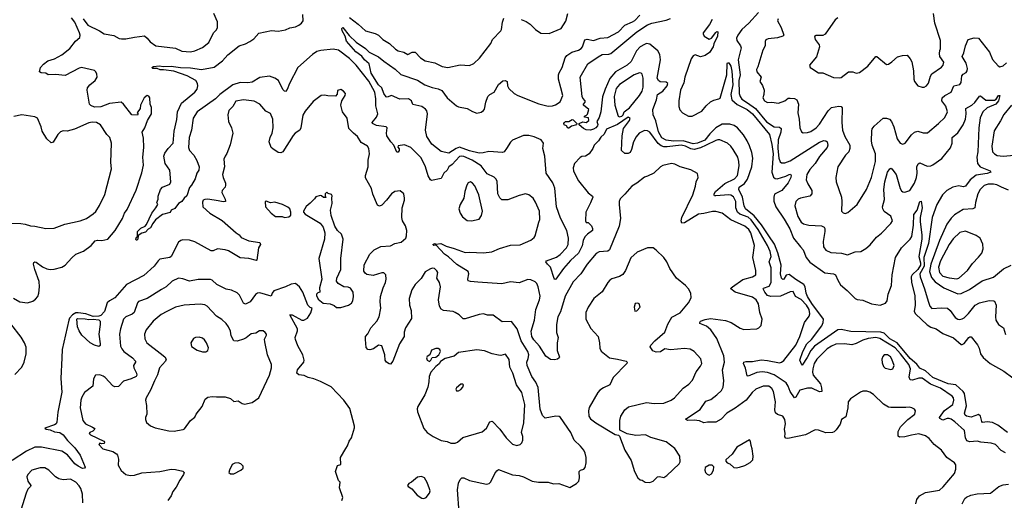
# Model space of a CAD drawing. Extents: x 2057697 to 2160550, y 827490 to 1016834.
# Tile 213 of 256: x 2067384 to 2076495, y 928167 to 932617. Entities that reach past the tile are written whole.
import ezdxf

# ---------------------------------------------------------------- set-up
doc = ezdxf.new("R2010")
doc.units = 0

msp = doc.modelspace()

# ---------------------------------------------------------------- linework, layer by layer
at = {"layer": '0CON20XD'}
for points in [[(2068588.8, 931895), (2068579.3, 931909.3), (2068565, 931916.7), (2068536.7, 931895), (2068502.5, 931825), (2068497.5, 931795), (2068470, 931755), (2068480, 931745), (2068475, 931732.5), (2068422.5, 931735), (2068346, 931835), (2068323, 931853), (2068215, 931839.6), (2068135, 931810.4), (2068075, 931805.7), (2068041.2, 931821.2), (2068030, 931835), (2068008.6, 931965), (2068012.5, 931985), (2068032.5, 932015), (2068082, 932055), (2068102, 932085), (2068098.6, 932115), (2068085, 932138.8), (2068075, 932145.8), (2067955, 932174.5), (2067935, 932169.5), (2067805, 932100.5), (2067715, 932110), (2067648, 932108), (2067625, 932121.2), (2067584.2, 932124.2), (2067568.8, 932135), (2067577.1, 932175), (2067602.9, 932205), (2067645, 932236.4), (2067705, 932253.3), (2067775, 932291.4), (2067849.2, 932350.8), (2067900.5, 932419.5), (2067939.3, 932450.7), (2067943.1, 932475), (2067936.2, 932496.2), (2067892.9, 932595), (2067862, 932635)], [(2067970, 932625), (2068015, 932567.5), (2068124.1, 932514.1), (2068166.8, 932486.8), (2068255, 932469.2), (2068305, 932442.5), (2068325, 932438.6), (2068365, 932438.6), (2068445, 932456.7), (2068538.3, 932468.3), (2068565, 932446.2), (2068592.1, 932412.1), (2068645, 932376), (2068825, 932352.5), (2068884.4, 932324.4), (2068965, 932320.6), (2069005, 932330), (2069075, 932359.4), (2069135, 932406), (2069178, 932495), (2069205, 932523.3), (2069215.8, 932545), (2069215.7, 932595.7), (2069180, 932675)], [(2068642.5, 930875), (2068662.5, 930905), (2068654, 930925), (2068664, 930955), (2068665, 930982.5), (2068685.7, 931045), (2068705, 931065.6), (2068773.3, 931095), (2068784, 931115), (2068772.6, 931222.6), (2068729.2, 931285), (2068718.2, 931355), (2068727.6, 931382.4), (2068757.3, 931425), (2068804.7, 931475.3), (2068812.9, 931585), (2068837.1, 931692.9), (2068845.3, 931765), (2068880, 931845), (2069004.4, 931945), (2069025.4, 931975), (2069032.9, 932005), (2069029.6, 932025), (2069013.1, 932053.1), (2068935, 932098.2), (2068811.5, 932141.5), (2068713.6, 932153.6), (2068685, 932152.9), (2068655, 932164.4), (2068615, 932166.7), (2068606.7, 932175), (2068622.5, 932185), (2068675, 932190), (2068715, 932183.5), (2068785, 932187.2), (2068873, 932173), (2068965, 932172), (2069065, 932156.7), (2069185, 932178.1), (2069260.6, 932235), (2069309.4, 932290.6), (2069415, 932375.7), (2069475, 932393.3), (2069515, 932415.6), (2069550.2, 932439.8), (2069597.6, 932492.4), (2069714.3, 932515.7), (2069775, 932510.8), (2069845, 932522.5), (2069885, 932542), (2069935, 932551.2), (2069967.5, 932565), (2069993.3, 932585), (2070006.2, 932605), (2070005.6, 932665.6)], [(2076505, 928606), (2076467.6, 928627.6), (2076415, 928684.2), (2076375, 928696.9), (2076276.8, 928706.8), (2076245, 928716.5), (2076175, 928708.9), (2076148.5, 928718.5), (2076135.6, 928745), (2076128.2, 928815), (2076037.9, 928895), (2076005, 928918.2), (2075985, 928924.1), (2075965, 928924.1), (2075925, 928910.9), (2075897.8, 928925), (2075896.5, 928935), (2075942, 928998), (2076018.5, 929055), (2076028.1, 929095), (2076024.3, 929115), (2076011.8, 929131.8), (2075905, 929206.7), (2075811.7, 929241.7), (2075735, 929298.6), (2075705, 929298.8), (2075645, 929278.8), (2075625, 929282.2), (2075616, 929306), (2075627.5, 929385), (2075610.7, 929425), (2075535, 929523.9), (2075485, 929578), (2075344.5, 929665), (2075305, 929675.2), (2075235, 929664.2), (2075185, 929650), (2075125, 929618.1), (2075085, 929607.1), (2075015, 929617.3), (2074935, 929611.8), (2074895, 929595.4), (2074855, 929569.6), (2074761.1, 929475), (2074737.1, 929435), (2074722.9, 929385), (2074721.2, 929355), (2074727.7, 929325), (2074793.6, 929245), (2074805, 929207.5), (2074805.4, 929174.6), (2074785, 929170.9), (2074715, 929206.7), (2074674.1, 929205.9), (2074603.9, 929186.1), (2074565, 929123.3), (2074555, 929116.7), (2074515, 929175.8), (2074495.2, 929225.2), (2074475.4, 929255), (2074365, 929329.3), (2074305, 929350.8), (2074255, 929356.1), (2074205, 929350), (2074125, 929317.5), (2074115, 929320), (2074101.3, 929391.3), (2074082, 929435), (2074084.3, 929445.7), (2074107.1, 929452.9), (2074165, 929451.2), (2074245, 929468.4), (2074305, 929461.6), (2074415, 929441.6), (2074435, 929445.4), (2074455, 929462.7), (2074565, 929604.4), (2074604.5, 929685), (2074645.3, 929814.7), (2074688.8, 929871.2), (2074696.1, 929895), (2074688.1, 929935), (2074665, 929973.3), (2074615, 930026.2), (2074562.9, 930052.9), (2074540, 930100), (2074515, 930098.1), (2074425, 930058.9), (2074335, 930053.5), (2074305, 930064.6), (2074277.8, 930095), (2074264.6, 930125), (2074268.3, 930131.7), (2074318.6, 930151.4), (2074339.1, 930185), (2074338.7, 930318.7), (2074318.8, 930375), (2074337.1, 930425), (2074327.6, 930472.4), (2074305.2, 930525), (2074218.5, 930675), (2074152.2, 930765), (2074125, 930789.3), (2074047.7, 930817.7), (2074025.8, 930835.8), (2074011.9, 930875), (2074010.8, 930935), (2073987.9, 930977.9), (2073965, 930992.5), (2073945, 930996.7), (2073826.3, 930986.3), (2073815, 930987.5), (2073810, 930995), (2073809.6, 931005), (2073821.8, 931025), (2073910.5, 931099.5), (2073997.1, 931145), (2074027.3, 931175), (2074041.5, 931265), (2074039.5, 931305), (2074028.9, 931345), (2073986.6, 931416.6), (2073965, 931447.5), (2073935, 931472.9), (2073863.4, 931503.4), (2073845, 931505.6), (2073825, 931499.4), (2073735, 931454.7), (2073685, 931430), (2073625, 931416.6), (2073595, 931421.6), (2073545, 931446.2), (2073505.3, 931455.3), (2073375, 931439.4), (2073345, 931441.3), (2073320.4, 931450.4), (2073291.7, 931471.7), (2073215, 931576.9), (2073195, 931586.9), (2073165, 931590.5), (2073117.1, 931565), (2073087.9, 931532.1), (2073064.2, 931485), (2073045.7, 931414.3), (2073031.7, 931388.3), (2073015, 931376.7), (2072985, 931376.7), (2072953.3, 931405), (2072957.7, 931542.3), (2072970.5, 931609.5), (2073028, 931685), (2073032.5, 931705), (2073015, 931713.3), (2072915, 931647.5), (2072815, 931603.3), (2072793.1, 931556.9), (2072761.1, 931528.9), (2072740, 931495), (2072699.2, 931455), (2072688, 931425), (2072655, 931374), (2072620, 931355), (2072585, 931350), (2072570, 931340), (2072517.5, 931285), (2072505.5, 931245), (2072508.9, 931215), (2072554.7, 931124.7), (2072645, 931013.1), (2072684.5, 930984.5), (2072686.9, 930975), (2072667.6, 930922.4), (2072623.1, 930835), (2072618.8, 930755), (2072625, 930740), (2072645, 930740), (2072675, 930708.8), (2072685.8, 930685), (2072685.8, 930665), (2072638.3, 930631.7), (2072614.7, 930605.3), (2072598.1, 930571.9), (2072587.8, 930522.2), (2072555, 930456.5), (2072481.4, 930388.6), (2072415.8, 930314.2), (2072345, 930213.3), (2072335, 930212.5), (2072330.5, 930220.5), (2072296.7, 930325), (2072266.9, 930355), (2072252, 930375), (2072258.8, 930385), (2072350.2, 930419.8), (2072385, 930444.4), (2072445.2, 930504.8), (2072460, 930535), (2072463.1, 930595), (2072448.1, 930665), (2072388.7, 930778.7), (2072350.9, 930885), (2072336, 931056), (2072316.2, 931106.2), (2072256.2, 931195), (2072243.5, 931355), (2072223.6, 931425), (2072230.8, 931475), (2072210, 931505), (2072143.8, 931533.8), (2072095, 931545.3), (2072045, 931545.4), (2071945, 931500.8), (2071925, 931482), (2071890, 931425), (2071866.5, 931393.5), (2071852.9, 931387.1), (2071725, 931398.2), (2071673.9, 931383.9), (2071635, 931382.2), (2071545, 931403.6), (2071455, 931435.8), (2071424.1, 931425.9), (2071355, 931381.2), (2071285, 931396.7), (2071197.7, 931465), (2071153.1, 931535), (2071140.3, 931595), (2071156.6, 931745), (2071151.8, 931771.8), (2071140.2, 931790.2), (2071105, 931813.1), (2071022.4, 931832.4), (2071010.8, 931865), (2070983.3, 931885), (2070901.1, 931881.1), (2070825, 931914.4), (2070785, 931898.6), (2070775, 931902), (2070754.6, 931935), (2070735.3, 931985), (2070705, 932013.4), (2070635, 932121.1), (2070619.1, 932209.1), (2070575, 932244.7), (2070549.3, 932279.3), (2070495, 932318.9), (2070408.8, 932418.8), (2070395.8, 932465), (2070366.9, 932515), (2070365.8, 932534.2), (2070375, 932543.8), (2070431.7, 932471.7), (2070497.6, 932407.6), (2070585, 932349.4), (2070616.8, 932316.8), (2070705, 932272.5), (2070752.3, 932232.3), (2070859.6, 932159.6), (2070910.6, 932110.6), (2071065, 932056.2), (2071131.9, 932015), (2071200.1, 931990.1), (2071255, 931978.2), (2071290.1, 931960.1), (2071339.5, 931895), (2071425, 931818.5), (2071445, 931808.9), (2071525, 931795.6), (2071575, 931765.7), (2071615, 931751.9), (2071655, 931759.4), (2071675.7, 931775), (2071685, 931790), (2071696.3, 931853.7), (2071715.3, 931904.7), (2071734.6, 931925.4), (2071774.5, 931945.5), (2071815, 932016), (2071855, 932050), (2071875, 932054.3), (2071895, 932046.2), (2071898.1, 932005), (2071910.2, 931980.2), (2071960.8, 931935), (2071994.6, 931914.6), (2072188.7, 931838.7), (2072275, 931817.5), (2072315, 931818.8), (2072342.3, 931827.7), (2072385, 931856.7), (2072408.6, 931915), (2072392.9, 931987.1), (2072368.9, 932065), (2072370, 932105), (2072375.6, 932125), (2072405, 932173.8), (2072430.5, 932265), (2072447.5, 932285), (2072493.6, 932316.4), (2072555, 932335.6), (2072580.2, 932349.8), (2072592.8, 932367.2), (2072615, 932430), (2072635, 932438), (2072695, 932422.9), (2072755.7, 932445.7), (2072825, 932452.5), (2072925, 932505.6), (2072985, 932565.6), (2073055, 932595.8), (2073075, 932610.6), (2073121.7, 932658.3)], [(2070435, 932637.5), (2070515, 932576.9), (2070585.4, 932515.4), (2070675, 932490), (2070704.5, 932474.5), (2070743.2, 932433.2), (2070807.2, 932397.2), (2070861.2, 932345), (2070885, 932330), (2070937.5, 932315), (2070975, 932293.8), (2071014.4, 932315.6), (2071045, 932317.1), (2071093.3, 932263.3), (2071135, 932236.9), (2071227, 932217), (2071295, 932183.3), (2071345, 932175.6), (2071460.3, 932199.7), (2071545.7, 932194.3), (2071587.4, 932212.6), (2071638.3, 932261.7), (2071742.3, 932397.7), (2071758.8, 932435), (2071836.1, 932513.9), (2071843.3, 932525), (2071851.2, 932595), (2071865, 932632.5)], [(2072025, 932620), (2072071.2, 932601.2), (2072108.8, 932575), (2072155.7, 932525.7), (2072205, 932491.2), (2072285, 932488.8), (2072393.9, 932536.1), (2072436.8, 932603.2), (2072455.9, 932674.1)], [(2076525, 928794.7), (2076435, 928863.6), (2076385, 928886.8), (2076335.9, 928894.1), (2076295, 928888.6), (2076287.2, 928897.2), (2076273.5, 928945), (2076255, 928960.5), (2076187.2, 928937.2), (2076145, 928946.9), (2076134.4, 928955), (2076127.1, 928975), (2076146.8, 929043.3), (2076127.4, 929155), (2076114.4, 929175), (2076048, 929235), (2075975, 929244.5), (2075832.4, 929305), (2075765.1, 929365.1), (2075715, 929390.4), (2075687.1, 929427.1), (2075625, 929481.7), (2075504.7, 929624.7), (2075435, 929663.7), (2075384.2, 929714.2), (2075353.6, 929723.6), (2075075, 929729.8), (2074985, 929749.2), (2074955, 929744.7), (2074738.2, 929595), (2074705.2, 929554.8), (2074670.1, 929489.9), (2074625, 929417.5), (2074621.7, 929421.7), (2074603.5, 929465), (2074630.6, 929545), (2074668.1, 929615), (2074711.2, 929655), (2074805.8, 929784.2), (2074820, 929815), (2074822.1, 929845), (2074715, 929990.9), (2074675, 930055.3), (2074662.2, 930085), (2074652.7, 930145), (2074641.7, 930165), (2074565, 930210.2), (2074505, 930256.7), (2074477.3, 930252.7), (2074455, 930214.3), (2074445, 930210.6), (2074435, 930224.2), (2074424.8, 930265), (2074429, 930345), (2074399.8, 930459.8), (2074368.1, 930538.1), (2074316.1, 930616.1), (2074248.4, 930718.4), (2074182.1, 930802.1), (2074099.2, 930865), (2074086.8, 930895), (2074072.2, 930975), (2074040, 931045), (2074042.9, 931065), (2074090.6, 931099.4), (2074118.8, 931141.2), (2074158.9, 931255), (2074166.8, 931335), (2074158.7, 931388.7), (2074138, 931448), (2074116.5, 931495), (2074080.8, 931550.8), (2074026.8, 931616.8), (2073995, 931638.5), (2073955, 931650.3), (2073885, 931648.3), (2073825, 931616.5), (2073769.4, 931560.6), (2073725, 931502.8), (2073657.2, 931472.8), (2073615, 931467.4), (2073525, 931494.9), (2073435, 931491.1), (2073365, 931500.2), (2073325, 931524.7), (2073295, 931577.5), (2073271.1, 931681.1), (2073246.8, 931735), (2073243.8, 931785), (2073278.2, 931875), (2073285, 931924.2), (2073334.1, 931955), (2073376.4, 932005), (2073383, 932025), (2073365, 932039.2), (2073311.3, 932041.3), (2073294.7, 932054.7), (2073283.2, 932075), (2073313.5, 932245), (2073307.8, 932295), (2073290.2, 932330.2), (2073215, 932390), (2073185.3, 932395.3), (2073165, 932388.9), (2073125.4, 932365), (2073091.3, 932328.7), (2073041.2, 932228.8), (2073006.2, 932195), (2072897, 932133), (2072846.4, 932073.6), (2072800.7, 931975), (2072778.1, 931901.9), (2072763.2, 931765), (2072745, 931710), (2072724.2, 931675), (2072735, 931647.5), (2072731.2, 931635), (2072715, 931614.5), (2072695, 931602.2), (2072665, 931593.8), (2072625, 931597.5), (2072599.8, 931609.8), (2072562.5, 931645), (2072560, 931655), (2072595, 931670), (2072625, 931666.7), (2072650, 931685), (2072648.3, 931708.3), (2072610, 931715), (2072610, 931725), (2072628.3, 931731.7), (2072637.5, 931742.5), (2072650, 931785), (2072600, 931825), (2072600, 931835), (2072617, 931853), (2072617.5, 931865), (2072595, 931890), (2072590, 931905), (2072570.8, 932085), (2072641.8, 932208.2), (2072735.5, 932274.5), (2072775, 932293.3), (2072835, 932296.8), (2072855, 932303.3), (2073095, 932504.2), (2073195, 932568.5), (2073235, 932584.6), (2073367, 932613), (2073405, 932628.9)], [(2074220, 932685), (2074130, 932585), (2074066.4, 932525), (2074030.7, 932475), (2074017.8, 932445), (2074019.6, 932425), (2074053.1, 932375), (2074060, 932355), (2074032.2, 932245), (2074051, 932105), (2074038.8, 932055), (2074042, 931935), (2074050.5, 931905), (2074065, 931881.6), (2074117.9, 931847.9), (2074194, 931794), (2074295, 931671.9), (2074365, 931625.9), (2074415, 931622.1), (2074429.1, 931609.1), (2074428.2, 931575), (2074401.2, 931505), (2074398.3, 931425), (2074408.3, 931335), (2074422, 931302), (2074435, 931291.2), (2074465, 931290.3), (2074515, 931310.9), (2074785, 931484.6), (2074825, 931499.4), (2074845, 931495.8), (2074855, 931486.2), (2074862.5, 931455), (2074855.5, 931435), (2074785, 931350.6), (2074744.7, 931285.3), (2074695, 931231.4), (2074667.5, 931185), (2074661.8, 931135), (2074677.4, 931097.4)], [(2074403.6, 932626.4), (2074397.1, 932605), (2074430, 932545), (2074456.6, 932473.4), (2074446.4, 932463.6), (2074395, 932447.8), (2074309.2, 932440.8), (2074288.3, 932431.7), (2074281.2, 932415), (2074281.2, 932375), (2074260, 932335), (2074215, 932180), (2074201.2, 932155), (2074204, 932135), (2074246.7, 932085), (2074233.3, 932045), (2074257.7, 932007.7), (2074273.3, 931965), (2074271.2, 931925), (2074262, 931895), (2074276.2, 931865), (2074305, 931851.2), (2074345, 931853.8), (2074405, 931843.1), (2074464.2, 931865.8), (2074495, 931891.2), (2074515, 931891.2), (2074555, 931886), (2074575, 931876.2), (2074589.4, 931835), (2074584.5, 931754.5), (2074597.8, 931695), (2074604.3, 931615), (2074617.7, 931577.7), (2074635, 931570), (2074675, 931572.5), (2074705, 931582.9), (2074755, 931616.9), (2074785, 931650.8), (2074865.5, 931774.5), (2074895, 931803.8), (2074965, 931817.8), (2074985, 931812.2), (2074995, 931801.2), (2074992.5, 931665), (2074998.9, 931595), (2075018.6, 931535), (2075064.3, 931455), (2075067.1, 931425), (2075055.7, 931395), (2075026.2, 931363.8), (2074955.8, 931255), (2074937.5, 931155), (2074938, 931115), (2074987.5, 930975), (2074992.5, 930935), (2074988.8, 930845), (2075005, 930830), (2075024.1, 930824.1), (2075048.8, 930831.2), (2075133.4, 930906.6), (2075220.6, 931045), (2075267.5, 931155), (2075304.5, 931305), (2075302.1, 931375), (2075271.4, 931455), (2075266.7, 931495), (2075269.1, 931585), (2075274, 931606), (2075290.2, 931629.8), (2075375, 931703.9), (2075405, 931705.8), (2075432.2, 931695), (2075450.4, 931675), (2075472.5, 931625), (2075505, 931514), (2075531.4, 931475), (2075555, 931463.1), (2075577.1, 931475), (2075637.6, 931552.4), (2075664, 931576), (2075695, 931583.8), (2075745, 931569.1), (2075785, 931569.4), (2075885, 931654.5), (2075945, 931712.5), (2075971.1, 931765), (2075955.5, 931815), (2075916.7, 931865), (2075921.5, 931895), (2075944.2, 931915.8), (2076004.3, 931945), (2076029.2, 932005), (2076085, 932018), (2076095.6, 932035), (2076102.5, 932097.5), (2076115, 932112.9), (2076141.7, 932128.3), (2076151.9, 932145), (2076154.5, 932165), (2076141.8, 932215), (2076103.9, 932275), (2076119.9, 932310.1), (2076135.3, 932374.7), (2076161.2, 932435), (2076215, 932449.2), (2076255.8, 932445), (2076358.6, 932315), (2076385, 932248.6), (2076438.8, 932188.8), (2076455, 932181.2), (2076485, 932190), (2076515, 932216.2)], [(2074953.3, 932635), (2074931.2, 932615), (2074837.8, 932482.2), (2074815, 932471.1), (2074755, 932469.2), (2074740, 932460), (2074745.8, 932435), (2074781.5, 932385), (2074784.5, 932365), (2074756.6, 932273.4), (2074692.5, 932195), (2074700, 932175), (2074714.3, 932164.3), (2074775, 932126), (2074815, 932124), (2074915, 932081.2), (2074970.7, 932079.3), (2074985, 932083.3), (2075055, 932133.8), (2075093.6, 932133.6), (2075125, 932123.3), (2075155, 932126.7), (2075232.6, 932187.4), (2075305, 932276.2), (2075316.7, 932275), (2075405, 932202.5), (2075425, 932206.7), (2075455, 932226.7), (2075506, 932274), (2075554.3, 932285.7), (2075595, 932287.1), (2075625.6, 932255.6), (2075638.3, 932228.3), (2075656.2, 932145), (2075656.7, 932065), (2075663.3, 932045), (2075693.9, 932003.9), (2075735, 931991.2), (2075755, 931992), (2075776.2, 932005), (2075795, 932030), (2075812.5, 932095), (2075824.4, 932115.6), (2075915, 932178.1), (2075928.5, 932195), (2075934.4, 932225), (2075898.6, 932275), (2075894.2, 932305), (2075898.6, 932331.4), (2075903.9, 932346.1), (2075906, 932425), (2075853.9, 932586.1), (2075838.8, 932675)], [(2073792.1, 932617.9), (2073767.3, 932572.7), (2073708.8, 932495), (2073707.6, 932485), (2073719.1, 932465), (2073765, 932435.6), (2073785, 932445.6), (2073825, 932500), (2073835, 932507.5), (2073843.8, 932503.8), (2073840.4, 932465), (2073807.5, 932395), (2073801.2, 932365), (2073766.4, 932313.6), (2073726, 932284), (2073685, 932272.5), (2073635, 932291.1), (2073615, 932283.8), (2073598.9, 932255), (2073538.9, 932085), (2073528.6, 932031.4), (2073497.4, 931965), (2073482.8, 931865), (2073484.1, 931814.1), (2073492.6, 931782.6), (2073518, 931755), (2073572.8, 931722.8), (2073605.5, 931724.5), (2073695, 931770), (2073735, 931820.6), (2073775, 931856.4), (2073807.1, 931872.9), (2073855, 931883.2), (2073865, 931891.8), (2073928.4, 932105), (2073930.8, 932209.2), (2073935, 932216.7), (2073945, 932218), (2073965, 932186.7), (2073975, 932140), (2073984.2, 932015), (2073966.2, 931925), (2073972.9, 931875), (2074022, 931832), (2074115, 931786.4), (2074166.5, 931746.5), (2074322.7, 931552.7), (2074345, 931462.9), (2074356.7, 931375), (2074345.5, 931205.5), (2074359.1, 931159.1), (2074375, 931145.5), (2074394.6, 931144.6), (2074472.2, 931167.8), (2074505, 931184.5), (2074516.2, 931186.2), (2074523.3, 931175), (2074519.7, 931155), (2074493.8, 931106.2), (2074437.8, 931035), (2074369.6, 931000.4), (2074362.3, 930975), (2074364, 930936), (2074382.5, 930885), (2074459.6, 930769.6), (2074509.8, 930679.8), (2074545, 930593.8), (2074610, 930515), (2074632.9, 930485), (2074660.9, 930415), (2074695, 930372.7), (2074835, 930273.8), (2074914.5, 930264.5), (2074934, 930255), (2074954.4, 930205), (2074980.8, 930160.8), (2075040.5, 930110.5), (2075113.8, 930035), (2075135, 930026), (2075185, 930020), (2075265.8, 929985.8), (2075345, 929975.6), (2075395, 929992.2), (2075410.4, 930015), (2075421.1, 930075), (2075451.2, 930155), (2075456.8, 930255), (2075488.4, 930415), (2075545, 930505.5), (2075623.3, 930585), (2075638.7, 930611.3), (2075656, 930715), (2075658, 930815), (2075687.4, 930852.6), (2075713.5, 930935), (2075725.8, 930935.8), (2075734.5, 930874.5), (2075717.1, 930785), (2075715.3, 930745), (2075733, 930625), (2075733.3, 930585), (2075704.1, 930425), (2075720.2, 930365), (2075719.5, 930345), (2075695, 930302.9), (2075641.5, 930255), (2075632.1, 930235), (2075636.6, 930185), (2075666.8, 930063.3), (2075670.2, 929975), (2075661.2, 929915), (2075672.5, 929895), (2075781, 929791), (2075815, 929770.3), (2075864.5, 929755.5), (2075925, 929713.2), (2076025, 929671.1), (2076095, 929610), (2076105, 929608.6), (2076125, 929620.6), (2076165.5, 929674.5), (2076175, 929680.8), (2076190, 929680), (2076247.3, 929607.3), (2076262.9, 929575), (2076276.4, 929525), (2076299.8, 929489.8), (2076365, 929434.4), (2076491.7, 929361.7), (2076575, 929300.8)], [(2075676.6, 928133.4), (2075686.2, 928175), (2075711.2, 928208.8), (2075765, 928238.8), (2075895, 928261.2), (2075928.8, 928291.2), (2076033.6, 928416.4), (2076046.2, 928455), (2076046.2, 928495), (2076035.7, 928515.7), (2075964.3, 928564.3), (2075915, 928632), (2075846.2, 928685), (2075800, 928740), (2075765, 928765.8), (2075705, 928781.5), (2075635, 928771.1), (2075575, 928754.2), (2075525, 928753.3), (2075512.7, 928762.7), (2075514.3, 928805), (2075535, 928846.2), (2075602.9, 928917.1), (2075666.7, 928965), (2075672.5, 928995), (2075665, 929010), (2075640, 929025), (2075615, 929031.2), (2075585, 929026), (2075445.9, 929025.9), (2075425, 929030.8), (2075377.7, 929057.7), (2075285, 929146.7), (2075249.5, 929169.5), (2075223.6, 929176.4), (2075185, 929176.7), (2075165, 929170), (2075072.7, 929107.3), (2075049.5, 929080.5), (2075045.9, 929024.1), (2075028.8, 928941.2), (2074990, 928915), (2074976.1, 928873.9), (2074940.5, 928819.5), (2074919.7, 928800.3), (2074905, 928794), (2074845, 928791.2), (2074775, 928816), (2074745, 928820), (2074655, 928773.3), (2074491.2, 928741.2), (2074472.1, 928742.1), (2074464, 928755), (2074467.5, 928785), (2074460, 928825), (2074470, 928875), (2074464.4, 928915), (2074445, 928946.9), (2074395, 928963.1), (2074378.6, 928978.6), (2074371.2, 929005), (2074377.7, 929077.7), (2074358.2, 929175), (2074345, 929201.4), (2074316, 929225), (2074265, 929225.4), (2074195.8, 929195), (2074162.5, 929165), (2074105.7, 929094.3), (2074005, 929020), (2073927, 928973), (2073875, 928918.1), (2073825, 928892.2), (2073748.6, 928891.4), (2073715, 928884.3), (2073675, 928904.3), (2073625, 928910), (2073567.7, 928907.7), (2073547.5, 928915), (2073553.3, 928925), (2073682.2, 929007.8), (2073732.9, 929085), (2073778.2, 929101.8), (2073835.7, 929145), (2073878.6, 929185), (2073893.1, 929215), (2073900.8, 929275), (2073887.5, 929375), (2073906.2, 929445), (2073900.8, 929505), (2073835, 929666), (2073779.6, 929745), (2073739.5, 929779.5), (2073678.8, 929805), (2073677.5, 929815), (2073685, 929825.6), (2073727.7, 929842.3), (2073775, 929850.3), (2073915, 929833.3), (2073968.8, 929815), (2074049.7, 929759.7), (2074085, 929748.6), (2074205, 929756), (2074225, 929763.3), (2074244.2, 929785.8), (2074256, 929845), (2074232, 929905), (2074222.1, 929985), (2074198.2, 930025), (2074165, 930047.9), (2074003.3, 930095), (2073966.2, 930125), (2073966.7, 930135), (2073978.8, 930145), (2074075, 930213.1), (2074165, 930235.6), (2074194.5, 930255.5), (2074195.5, 930295), (2074167.1, 930415), (2074182.9, 930525), (2074148.2, 930645), (2074130, 930675), (2074095, 930706.8), (2073964, 930764), (2073885, 930825.5), (2073825, 930841.1), (2073795, 930841.1), (2073715, 930822.1), (2073665, 930818.1), (2073535, 930736.2), (2073512, 930732), (2073504.3, 930754.3), (2073510, 930785), (2073614, 930995), (2073638, 931075), (2073643.8, 931115), (2073661.2, 931155), (2073655, 931192.5), (2073595, 931226.7), (2073495, 931255.8), (2073445, 931280.8), (2073415, 931284.2), (2073335, 931265.7), (2073315, 931255.8), (2073253.3, 931195), (2073192.5, 931167.5), (2073165, 931158), (2073096.3, 931103.7), (2073048.8, 931075), (2072985, 931001.2), (2072940.3, 930959.7), (2072932.5, 930935), (2072932, 930905), (2072944, 930775), (2072930, 930705), (2072843.1, 930486.9), (2072825, 930472.7), (2072745, 930467.5), (2072719.1, 930450.9), (2072635, 930354.3), (2072575.3, 930264.7), (2072505, 930189.2), (2072433.1, 930056.9), (2072388.9, 929911.1), (2072364.7, 929865.3), (2072350, 929795), (2072352.2, 929722.2), (2072365.4, 929675), (2072357.1, 929625), (2072358.7, 929555), (2072377.9, 929492.1), (2072377.1, 929485), (2072361.9, 929475), (2072332.5, 929467.5), (2072295, 929471), (2072252.1, 929502.1), (2072193.3, 929593.3), (2072142.1, 929652.1), (2072121.7, 929685), (2072116.6, 929733.4), (2072147.5, 929835), (2072161.4, 929935), (2072193.5, 930025), (2072198.9, 930058.9), (2072181.5, 930145), (2072169.4, 930175), (2072155, 930190), (2072115, 930209.4), (2072085, 930211.1), (2072005, 930181.4), (2071925, 930189.5), (2071845, 930172.7), (2071625, 930187.8), (2071555, 930191.9), (2071535, 930200), (2071530.5, 930215), (2071540.9, 930265), (2071535, 930285.6), (2071429.1, 930349.1), (2071351.3, 930421.3), (2071314.4, 930445), (2071238.3, 930528.3), (2071215, 930527.5), (2071207.5, 930535), (2071225, 930545.8), (2071235, 930540), (2071282.5, 930545), (2071329.2, 930519.2), (2071405, 930499.6), (2071505, 930461.5), (2071545, 930465.5), (2071675, 930458.2), (2071753, 930467), (2071825, 930498.9), (2071925, 930529.4), (2072015, 930532.5), (2072113.3, 930575), (2072145, 930601.2), (2072152.9, 930615), (2072187, 930743), (2072196.2, 930766.2), (2072194.2, 930845), (2072157.9, 930927.9), (2072134, 930965), (2072095, 930995.8), (2072065, 931004), (2072005, 930990), (2071901.2, 930948.8), (2071845, 930948.8), (2071826.8, 930966.8), (2071809.4, 931005), (2071801.7, 931121.7), (2071791.4, 931145), (2071775, 931160.6), (2071710.8, 931190.8), (2071653.6, 931265), (2071571.5, 931315), (2071495, 931350.5), (2071475, 931354.2), (2071455, 931349.7), (2071385.5, 931275), (2071355.3, 931254.7), (2071340.4, 931225), (2071307.8, 931195), (2071285, 931146.7), (2071195, 931128.9), (2071184.4, 931135), (2071165, 931170), (2071139.5, 931255), (2071097.8, 931337.8), (2071005, 931433.8), (2070945, 931460), (2070885, 931450), (2070881.7, 931438.3), (2070895, 931420), (2070896.2, 931405), (2070885, 931390), (2070875, 931390), (2070847.5, 931455), (2070817.5, 931485), (2070780.5, 931540.5), (2070777.9, 931565), (2070785, 931616.2), (2070774.4, 931624.4), (2070686.7, 931636.7), (2070649.2, 931655), (2070645.8, 931665), (2070686.1, 931713.9), (2070697.8, 931745), (2070679.9, 931819.9), (2070680.7, 931885), (2070669, 931945), (2070615, 932046.5), (2070498.8, 932195), (2070435, 932256.9), (2070334.7, 932334.7), (2070285, 932345.4), (2070171.5, 932331.5), (2070135, 932322.5), (2070094.8, 932295.2), (2069957.5, 932175), (2069880.9, 932025), (2069860.6, 931969.4), (2069845, 931953.3), (2069835, 931954), (2069820.2, 931970.2), (2069779.2, 932055), (2069745, 932076.4), (2069695, 932092.9), (2069605, 932080.4), (2069535, 932038.2), (2069495, 932032.2), (2069425, 932035.3), (2069357.8, 932015), (2069235, 931924.7), (2069195, 931884.6), (2069027.8, 931765), (2068988.8, 931705), (2068973.6, 931595), (2068951.2, 931525), (2068945.6, 931435), (2068954.6, 931404.6), (2068995, 931362), (2069024, 931314), (2069045.4, 931255), (2069041.2, 931225), (2069024.5, 931195), (2069009.2, 931145), (2068975, 931086), (2068955.5, 931064.5), (2068929.2, 930985), (2068905.6, 930964.4), (2068885, 930932.5), (2068854.3, 930915.7), (2068820, 930870), (2068785.8, 930854.2), (2068775, 930833.3), (2068705, 930813.3), (2068642, 930765), (2068615, 930731.2), (2068595, 930690), (2068572.5, 930677.5), (2068549.1, 930650.9), (2068515, 930640.6), (2068480.7, 930619.3), (2068476, 930585), (2068467.5, 930575), (2068462.5, 930575), (2068460, 930585), (2068465, 930602.5), (2068473, 930607), (2068475, 930657.5), (2068505, 930686.9), (2068543.9, 930706.1), (2068558.3, 930721.7), (2068605.8, 930825), (2068642.5, 930875)], [(2072935, 931717.5), (2072955, 931723.3), (2072968.8, 931735), (2072978.8, 931765), (2073027.9, 931802.1), (2073120, 931915), (2073143.8, 931955), (2073153.2, 931993.2), (2073154.2, 932074.2), (2073143.9, 932113.9), (2073135, 932123.3), (2073120, 932125), (2073071.2, 932105), (2072935, 932016.5), (2072905, 931980.8), (2072884.6, 931904.6), (2072891.4, 931825), (2072923, 931723), (2072935, 931717.5)], [(2071450, 928055), (2071435.7, 928265), (2071443.6, 928325), (2071460.6, 928359.4), (2071475, 928374.4), (2071495, 928375.7), (2071545, 928352), (2071705, 928316.2), (2071727, 928323), (2071742.4, 928337.6), (2071780, 928415), (2071798.8, 928441.2), (2071815, 928451.2), (2071943, 928403), (2072005, 928397.5), (2072045.7, 928385.7), (2072125, 928344), (2072185, 928336), (2072275, 928334.2), (2072325, 928320.8), (2072373.6, 928323.6), (2072475, 928286.7), (2072535.8, 928324.2), (2072556.7, 928345), (2072565.8, 928375), (2072561.2, 928435), (2072572.5, 928447.5), (2072605, 928456), (2072617.9, 928472.1), (2072627.1, 928515), (2072625.6, 928565), (2072618.1, 928605), (2072605, 928631.2), (2072575, 928668), (2072514.5, 928724.5), (2072482.9, 928795), (2072388.8, 928935), (2072375, 928943.8), (2072345, 928946.2), (2072246.4, 928926.4), (2072221.3, 928951.3), (2072200.6, 929010.6), (2072182.3, 929212.3), (2072161.1, 929261.1), (2072122.5, 929315), (2072079.2, 929415), (2072077.7, 929445), (2072089.1, 929479.1), (2072094.6, 929515), (2072087.5, 929545), (2072023.6, 929645), (2071988.6, 929755), (2071935, 929823.3), (2071848.8, 929818.8), (2071765, 929881.4), (2071713, 929883), (2071675, 929893.8), (2071635, 929887.5), (2071505, 929846.5), (2071487.8, 929847.8), (2071452, 929885), (2071415, 929906.9), (2071395, 929914.4), (2071305, 929924.3), (2071285, 929936), (2071267.5, 929965), (2071259.4, 930025), (2071279.2, 930145), (2071268, 930185), (2071243.8, 930225), (2071253.3, 930275), (2071245, 930292.5), (2071223.6, 930313.6), (2071205, 930316), (2071185, 930310), (2071136.8, 930283.2), (2071097.9, 930222.1), (2071042.5, 930165), (2071014.2, 930115), (2070986.9, 930035), (2070991.4, 929975), (2071007.8, 929925), (2071008.3, 929851.7), (2070953.1, 929765), (2070942.5, 929725), (2070942.5, 929685), (2070897.5, 929615), (2070838, 929455), (2070815, 929427.5), (2070801.7, 929431.7), (2070777, 929447), (2070766.7, 929465), (2070764, 929515), (2070736.6, 929596.6), (2070705, 929604.2), (2070659.5, 929570.5), (2070625, 929560), (2070605, 929563.8), (2070591.7, 929581.7), (2070582.5, 929655), (2070582.5, 929685), (2070605, 929707.5), (2070634.2, 929765), (2070688.6, 929825), (2070711.4, 929865), (2070724.4, 929945), (2070718.6, 930005), (2070723.6, 930055), (2070746.2, 930133.8), (2070770.6, 930185), (2070775.6, 930215), (2070772.5, 930255), (2070752.7, 930272.7), (2070735, 930274), (2070655, 930248.5), (2070597.4, 930257.4), (2070579.8, 930269.8), (2070569.8, 930289.8), (2070573, 930347), (2070622.6, 930447.4), (2070665, 930486.7), (2070725, 930516.7), (2070815, 930524.3), (2070854.3, 930545.7), (2070913.9, 930556.1), (2070956.7, 930595), (2070963.8, 930615), (2070965.9, 930665.9), (2070955, 930707.5), (2070926, 930755), (2070920.8, 930785), (2070924.2, 930875), (2070946, 930945), (2070945.9, 930965.9), (2070937.5, 931005), (2070905, 931032.5), (2070855, 931026), (2070825, 931005.8), (2070778, 930945), (2070735, 930901.2), (2070715, 930891.2), (2070695, 930898.8), (2070651.3, 931001.3), (2070640, 931055), (2070583, 931153), (2070583.1, 931175), (2070596.7, 931215), (2070610, 931255), (2070607.5, 931315), (2070620.8, 931375), (2070615.8, 931425), (2070603.3, 931445), (2070545, 931480), (2070510.8, 931535), (2070472, 931565), (2070429.7, 931609.7), (2070415.6, 931705), (2070372, 931765), (2070356.2, 931825), (2070363.6, 931866.4), (2070396.7, 931915), (2070397.5, 931935), (2070380, 931955), (2070355, 931970), (2070325, 931960), (2070321.7, 931928.3), (2070305, 931910), (2070235, 931911.2), (2070205, 931918), (2070175, 931914), (2070099.7, 931860.3), (2070025, 931768.8), (2070005.5, 931734.5), (2069985.4, 931614.6), (2069977.1, 931595), (2069934.4, 931565.6), (2069916, 931545), (2069819.2, 931395), (2069800, 931385), (2069775, 931388.1), (2069725, 931421.4), (2069710.8, 931435), (2069693.1, 931485), (2069701.4, 931525), (2069720.8, 931565), (2069730.6, 931615), (2069725.6, 931695), (2069705, 931747.5), (2069660.9, 931770.9), (2069605, 931834.3), (2069555, 931861.5), (2069455, 931874.3), (2069385, 931861.2), (2069355, 931813.8), (2069320.8, 931775), (2069310, 931735), (2069317.5, 931675), (2069344.2, 931615), (2069355.7, 931565), (2069330.9, 931459.1), (2069301.7, 931378.3), (2069284.2, 931355), (2069272.9, 931325), (2069280, 931255), (2069261.1, 931185), (2069266.6, 931156.6), (2069289.2, 931105), (2069289.2, 931085), (2069284.2, 931065.8), (2069258, 931035), (2069254.3, 931015.7), (2069285.7, 930955), (2069288.8, 930935), (2069268.1, 930931.9), (2069221.5, 930941.5), (2069125, 930956.9), (2069096.8, 930953.2), (2069082.5, 930945), (2069075, 930927.5), (2069077.5, 930885), (2069145, 930824.4), (2069257.8, 930757.8), (2069385.8, 930645), (2069416.2, 930626.2), (2069435, 930602), (2069505, 930571.2), (2069606.2, 930555), (2069611.2, 930535), (2069594.2, 930505), (2069579.3, 930390.7), (2069575, 930387.5), (2069505, 930407.1), (2069425, 930412.9), (2069315, 930477.5), (2069285, 930487.5), (2069215, 930495.8), (2069175, 930478), (2069155, 930477.5), (2069005, 930559.5), (2068955, 930576.4), (2068895, 930579.4), (2068875, 930574.2), (2068852.4, 930557.6), (2068786.7, 930425), (2068772.5, 930415), (2068681, 930399), (2068664.5, 930385), (2068629.4, 930335), (2068532.1, 930247.9), (2068373.8, 930166.2), (2068265, 930040.6), (2068215, 930013.6), (2068195, 929995.6), (2068167.9, 929915), (2068135, 929879.5), (2068115, 929872.1), (2068065, 929868.9), (2067995, 929894), (2067925, 929904.5), (2067905, 929902.9), (2067874, 929885), (2067846, 929855), (2067837.5, 929835), (2067776.9, 929565), (2067772.5, 929485), (2067765.6, 929295), (2067775, 929170), (2067737.1, 928985), (2067729.1, 928890.9), (2067720.6, 928875), (2067705.3, 928864.7), (2067617.5, 928835), (2067630, 928825), (2067665, 928819.5), (2067705, 928801.6), (2067754.8, 928794.8), (2067785.6, 928775), (2067825, 928721.9), (2067895, 928654.4), (2067945, 928586.2), (2067990, 928475), (2067982.5, 928465), (2067965, 928463.1), (2067925, 928484.3), (2067895, 928505.8), (2067827.7, 928587.7), (2067772.8, 928622.8), (2067585, 928660.5), (2067525, 928658.9), (2067446.9, 928623.1), (2067315, 928537.5)], [(2074677.4, 931097.4), (2074712.9, 931035), (2074714.2, 931005), (2074696.5, 930983.5), (2074608.8, 930965), (2074587.5, 930955), (2074566.9, 930935), (2074556.7, 930895), (2074584.4, 930795), (2074615, 930744), (2074637, 930727), (2074685, 930714), (2074805, 930707.1), (2074828, 930695), (2074834.2, 930685), (2074835.6, 930655.6), (2074818.9, 930565), (2074823.3, 930515), (2074845, 930482.9), (2074891.3, 930461.3), (2074990, 930455), (2075045, 930439.2), (2075115, 930467.5), (2075167.7, 930472.3), (2075215, 930498.8), (2075255, 930531.2), (2075313.3, 930605), (2075358.9, 930641.1), (2075445, 930728.8), (2075462, 930755), (2075445, 930798), (2075385, 930842), (2075370, 930865), (2075369.2, 930885), (2075386.6, 930953.4), (2075381.2, 931045), (2075389.3, 931115), (2075413.3, 931205), (2075435, 931236.7), (2075445, 931242.5), (2075455, 931236.7), (2075494.3, 931185), (2075530.8, 931055), (2075545, 931033.8), (2075555, 931024), (2075575, 931020), (2075620, 931035), (2075662.9, 931105), (2075681.9, 931155), (2075687.5, 931195), (2075684.4, 931255), (2075697, 931283), (2075715, 931290.8), (2075782.4, 931262.4), (2075815, 931263.5), (2075835, 931271.8), (2075918.5, 931331.5), (2075997.8, 931432.2), (2076011.5, 931475), (2076014.2, 931525), (2076065, 931570.6), (2076114.6, 931645), (2076134.7, 931695), (2076142.7, 931745), (2076140, 931795), (2076195, 931824.5), (2076221.1, 931848.9), (2076265, 931908.8), (2076275, 931911.2), (2076325, 931873.5), (2076405, 931871.2), (2076420, 931880), (2076441.2, 931915), (2076452.5, 931915), (2076441.4, 931865), (2076418.1, 931835), (2076337.7, 931802.3), (2076297.4, 931762.6), (2076272.6, 931707.4), (2076258.8, 931615), (2076251.2, 931395), (2076242.5, 931345), (2076246.2, 931286.2), (2076271.8, 931255), (2076365, 931216.5), (2076370, 931205), (2076337.6, 931192.4), (2076235, 931178.4), (2076178, 931135), (2076135, 931074.4), (2076115, 931070), (2076075, 931079.1), (2076018.8, 931065), (2075962.5, 931035), (2075924.1, 930995.9), (2075872, 930905), (2075829.2, 930785), (2075793.3, 930545), (2075749.2, 930415), (2075752.8, 930335), (2075714.4, 930264.4), (2075716.7, 930235), (2075757.8, 930125), (2075791.2, 930011.2), (2075807.1, 929965), (2075825, 929944.2), (2075915, 929948.9), (2075968.8, 929945), (2075994.7, 929924.7), (2076039.1, 929859.1), (2076064.6, 929844.6), (2076082.9, 929842.9), (2076105, 929846.4), (2076125, 929857.9), (2076165, 929897.9), (2076225, 929974.3), (2076265, 929994.4), (2076355, 930016.7), (2076395, 930015.6), (2076405, 930010), (2076421.1, 929975), (2076413.5, 929865), (2076417.5, 929835), (2076440, 929795), (2076488.8, 929765), (2076505, 929703.8)], [(2067327.6, 930037.6), (2067385, 930005.5), (2067455, 929996.9), (2067505, 930012.2), (2067531.7, 930028.3), (2067550.9, 930055), (2067560.4, 930085), (2067567.6, 930145), (2067563.5, 930193.5), (2067524.6, 930305), (2067513.1, 930355), (2067515, 930370), (2067525, 930375.8), (2067535, 930372), (2067595, 930327.8), (2067635, 930310.6), (2067665, 930305.6), (2067702.2, 930307.8), (2067775, 930324.4), (2067805.3, 930344.7), (2067867, 930413), (2067904.6, 930445.4), (2067975, 930474.4), (2068046.2, 930525), (2068081.5, 930568.5), (2068105, 930575.4), (2068145, 930571.6), (2068200.6, 930585), (2068268, 930665), (2068335, 930776.7), (2068354.3, 930825), (2068379.8, 930860.2), (2068462, 931038), (2068515, 931200), (2068528.3, 931271.7), (2068524.3, 931345), (2068532, 931435), (2068528.3, 931521.7), (2068518.8, 931575), (2068542.5, 931615), (2068566.4, 931683.6), (2068603, 931747), (2068602.5, 931805), (2068590, 931835), (2068588.8, 931895)], [(2076562.1, 931825), (2076489.8, 931740.2), (2076460.2, 931679.8), (2076401.1, 931588.9), (2076380.4, 931445), (2076386.9, 931395), (2076405, 931374.2), (2076430.3, 931360.3), (2076485, 931354.4), (2076585, 931362.9)], [(2067295, 930733.3), (2067395, 930729.2), (2067435, 930724.4), (2067485, 930708.5), (2067523.8, 930706.2), (2067625, 930683.3), (2067703.5, 930686.5), (2067802.5, 930725), (2067945, 930755.8), (2068003.3, 930775), (2068065, 930818.6), (2068088, 930842), (2068123.7, 930896.3), (2068172.4, 930997.6), (2068233.1, 931235), (2068227.1, 931295), (2068234.4, 931474.4), (2068218.6, 931525), (2068191.4, 931555), (2068133.1, 931643.1), (2068095, 931665.5), (2068055, 931667.1), (2068025, 931660.9), (2067892.5, 931605), (2067823.9, 931586.1), (2067785, 931588.8), (2067762.7, 931577.3), (2067735.9, 931554.1), (2067695, 931483.3), (2067675, 931476.7), (2067636.7, 931515), (2067591.2, 931585), (2067583.3, 931625), (2067550, 931705), (2067525, 931719.2), (2067405, 931735.8), (2067329.7, 931720.3)], [(2072465, 931612.5), (2072455, 931613.3), (2072442.9, 931632.9), (2072423.8, 931645), (2072419.2, 931655), (2072424.2, 931665), (2072435, 931673.8), (2072465, 931673.8), (2072495, 931693.8), (2072505, 931691.2), (2072540, 931655), (2072537.5, 931645), (2072489.7, 931630.3), (2072465, 931612.5)], [(2071565, 930753.8), (2071635, 930770), (2071657.5, 930805), (2071665.6, 930845), (2071634.3, 930995), (2071595, 931078.8), (2071575, 931104), (2071555, 931116), (2071535, 931106.7), (2071522, 931085), (2071502.4, 931027.6), (2071492.5, 930965), (2071460, 930905), (2071448.8, 930865), (2071461.2, 930825), (2071480.5, 930790.5), (2071525, 930757.5), (2071565, 930753.8)], [(2076535, 931039.5), (2076468, 931065), (2076425, 931088.2), (2076395, 931094.7), (2076346, 931094), (2076308.3, 931081.7), (2076271.1, 931045), (2076249.5, 931005), (2076229.5, 930925), (2076223.8, 930875), (2076205, 930865.6), (2076115, 930859.2), (2076035, 930809.4), (2076005, 930780.6), (2075964.5, 930725), (2075896.1, 930573.9), (2075814, 930355), (2075803.4, 930285), (2075821.2, 930231.2), (2075855, 930191.3), (2075935, 930134.5), (2076065, 930078.1), (2076095, 930083.3), (2076172.1, 930117.9), (2076291.9, 930198.1), (2076395, 930231.9), (2076488.3, 930311.7), (2076557.5, 930345)], [(2070315, 929953.3), (2070355, 929953.8), (2070427.5, 929975), (2070455, 929991.2), (2070467, 930013), (2070474.2, 930055), (2070469.2, 930095), (2070445, 930131.2), (2070425, 930140), (2070385, 930143.8), (2070330, 930175), (2070316.2, 930195), (2070318, 930225), (2070357.1, 930305), (2070355.8, 930405.8), (2070378.8, 930585), (2070360.7, 930630.7), (2070325.9, 930665.9), (2070301.2, 930705), (2070266.7, 930805), (2070260, 930855), (2070276.1, 930913.9), (2070272.5, 930965), (2070277, 930987), (2070268.3, 930998.3), (2070238.3, 931008.3), (2070225, 931020), (2070210, 931005), (2070210, 930985), (2070218.3, 930971.7), (2070195, 930970), (2070177, 930987), (2070165, 930990), (2070125, 930977.5), (2070113, 930957), (2070073, 930917), (2070033.6, 930886.4), (2070010, 930845), (2070010, 930835), (2070027, 930817), (2070164.2, 930734.2), (2070193.8, 930695), (2070208, 930645), (2070205.6, 930584.4), (2070153.3, 930405), (2070178.8, 930215), (2070157.5, 930135), (2070160, 930095), (2070141.7, 930088.3), (2070130, 930075), (2070130, 930065), (2070145, 930030), (2070193, 929993), (2070257, 929987), (2070295, 929972.5), (2070315, 929953.3)], [(2069835, 930786.7), (2069875, 930793.3), (2069891.7, 930808.3), (2069892.5, 930835), (2069882.5, 930865), (2069865, 930882.5), (2069815, 930907.5), (2069745, 930927.5), (2069705, 930920), (2069665, 930937.5), (2069655, 930930), (2069657.5, 930885), (2069710, 930825), (2069752.5, 930795), (2069813.6, 930793.6), (2069835, 930786.7)], [(2076055, 930218.2), (2076075, 930223.2), (2076153.7, 930296.3), (2076200.3, 930359.7), (2076255, 930417.5), (2076285.8, 930455), (2076298.6, 930495), (2076297.9, 930537.9), (2076272, 930595), (2076235, 930620), (2076135, 930658), (2076085, 930647.5), (2076021, 930589), (2075985.2, 930535), (2075904.5, 930385), (2075886, 930325), (2075895, 930276.7), (2075925, 930243.7), (2075985, 930225.7), (2076055, 930218.2)], [(2073215, 928333.5), (2073245, 928346), (2073285.6, 928384.4), (2073305, 928387.1), (2073345, 928380), (2073373.7, 928396.3), (2073486.7, 928505), (2073496.7, 928525), (2073493.3, 928575), (2073447.6, 928647.6), (2073365, 928708), (2073225, 928748.8), (2073175, 928773.8), (2073085, 928768.8), (2073005, 928783.8), (2072937, 928817), (2072937.5, 928905), (2072945.8, 928945), (2072985, 929005.8), (2073017.6, 929032.4), (2073185, 929071.8), (2073255, 929063.8), (2073343.2, 929066.8), (2073412, 929095), (2073444, 929116), (2073524, 929206), (2073577.1, 929242.9), (2073609.2, 929280.8), (2073643.9, 929356.1), (2073685, 929408.8), (2073695.7, 929435), (2073686.6, 929476.6), (2073625, 929543.8), (2073587.3, 929567.3), (2073535, 929574.2), (2073405, 929560.6), (2073355, 929568.6), (2073315, 929542.2), (2073275, 929538), (2073241.7, 929551.7), (2073217, 929587), (2073223.8, 929605), (2073261.4, 929645), (2073355.3, 929724.7), (2073380.8, 929799.2), (2073418, 929862), (2073495, 929904), (2073574.2, 929995), (2073599.1, 930040.9), (2073594.5, 930084.5), (2073573.1, 930125), (2073545, 930157.1), (2073461.4, 930225), (2073401.5, 930315), (2073373.3, 930375), (2073345, 930416), (2073275, 930484), (2073245, 930503.8), (2073195, 930506), (2073096.7, 930465), (2073038.3, 930411.7), (2072988.9, 930295), (2072965, 930258), (2072935, 930238.6), (2072865, 930217.5), (2072844.5, 930205.5), (2072825, 930183.3), (2072775, 930098), (2072695.6, 930034.4), (2072644.2, 929955), (2072622.5, 929905), (2072623, 929843), (2072668.3, 929758.3), (2072736, 929685), (2072750.8, 929625), (2072753.8, 929575), (2072765, 929547.5), (2072842.5, 929485), (2072915.9, 929474.1), (2072995, 929456.2), (2073005.9, 929445.9), (2073003.3, 929435), (2072875.7, 929305), (2072846.2, 929235), (2072785, 929209.4), (2072752.6, 929187.4), (2072733.9, 929166.1), (2072653.6, 929026.4), (2072646.7, 928995), (2072651.1, 928945), (2072665, 928922.9), (2072715, 928883.3), (2072895, 928777.5), (2072925, 928770), (2072935, 928760), (2072985, 928632.5), (2073043.3, 928535), (2073073.3, 928435), (2073103.3, 928375), (2073125, 928357.5), (2073145, 928353.3), (2073172.5, 928335), (2073215, 928333.5)], [(2070365.8, 928164.2), (2070373.6, 928193.6), (2070343.9, 928283.9), (2070350, 928335), (2070335, 928350), (2070307.5, 928435), (2070325, 928490), (2070355, 928500), (2070353.8, 928565), (2070401.8, 928648.2), (2070418.3, 928671.7), (2070431.9, 928715), (2070454, 928745), (2070480.7, 928839.3), (2070481.2, 928855), (2070437.6, 929017.6), (2070384.3, 929095), (2070265, 929216.7), (2070168.3, 929268.3), (2070105, 929292.5), (2070053.6, 929303.6), (2070015, 929323.3), (2069968.5, 929328.5), (2069947.5, 929345), (2069954.4, 929375), (2070012, 929445), (2070018, 929465), (2070004.2, 929515), (2069957.4, 929597.4), (2069935.6, 929655), (2069934.5, 929675.5), (2069953.5, 929735), (2069953.9, 929755), (2069882.5, 929885), (2069905, 929883.3), (2069995, 929836), (2070014, 929836), (2070046.7, 929855), (2070077, 929903), (2070090, 929945), (2070071.7, 929951.7), (2070050, 929975), (2070003.6, 930093.6), (2069972.5, 930145), (2069935, 930173.3), (2069895, 930168.8), (2069845, 930143.8), (2069734.3, 930105.7), (2069720, 930085), (2069712.5, 930057.5), (2069605, 930087.3), (2069583.9, 930086.1), (2069566.1, 930073.9), (2069515.8, 930005), (2069475, 929982), (2069455, 929994), (2069417.1, 930067.1), (2069396.8, 930086.8), (2069345, 930114), (2069295, 930122), (2069231.9, 930151.9), (2069206.9, 930166.9), (2069165.4, 930205.4), (2069150.9, 930210.9), (2069035, 930211.9), (2068955, 930195.6), (2068895, 930219.4), (2068855, 930223.1), (2068793.7, 930196.3), (2068738, 930145), (2068695, 930117.8), (2068565, 930034.4), (2068485, 930006.7), (2068473.1, 929996.9), (2068442.7, 929907.3), (2068425, 929892.2), (2068366, 929865), (2068345.4, 929844.6), (2068316.5, 929755), (2068307.8, 929705), (2068316.7, 929595), (2068328.3, 929568.3), (2068346.5, 929546.5), (2068428.1, 929485), (2068455.7, 929455), (2068455.8, 929445), (2068436, 929415), (2068440, 929395), (2068465.6, 929345), (2068467.5, 929325), (2068462, 929315), (2068415, 929290.9), (2068345, 929269.4), (2068299.4, 929220.6), (2068265, 929218.1), (2068245, 929228.1), (2068175, 929304.2), (2068155, 929318), (2068125, 929328.8), (2068085, 929327.5), (2068067.7, 929292.3), (2068060, 929225), (2067982.5, 929165), (2067958.5, 929121.5), (2067949.4, 929095), (2067943.3, 929025), (2067967.8, 928905), (2067993.1, 928875), (2068057.5, 928845), (2068074, 928835), (2068078, 928825), (2068060.9, 928809.1), (2068032, 928795), (2068028, 928785), (2068038, 928775), (2068161.2, 928715), (2068167.5, 928705), (2068165, 928693.8), (2068145, 928690), (2068125, 928697.5), (2068117.5, 928685), (2068154.3, 928645), (2068245, 928619.5), (2068278.8, 928598.8), (2068288.6, 928585), (2068297.3, 928547.3), (2068293.9, 928493.9), (2068322.3, 928442.3), (2068365, 928406.2), (2068405, 928395.8), (2068445, 928399.4), (2068515, 928422.5), (2068680, 928435), (2068785, 928455.7), (2068825, 928453.8), (2068895, 928436.7), (2068906.7, 928425), (2068900, 928405), (2068866, 928355), (2068832.3, 928287.7), (2068799.7, 928250.3), (2068785, 928207.5), (2068755.8, 928164.2)], [(2073075, 929920), (2073095, 929922.5), (2073125.9, 929954.1), (2073116.7, 929985), (2073105, 929992.5), (2073080.7, 929989.3), (2073070, 929955), (2073075, 929920)], [(2068815, 928808.6), (2068845, 928814.2), (2068897.1, 928822.9), (2068909.5, 928830.5), (2068964.1, 928905.9), (2069003.6, 928936.4), (2069017.5, 928965), (2069071.2, 929035), (2069100, 929105), (2069125, 929123.8), (2069165, 929130), (2069206.1, 929123.9), (2069285, 929126.2), (2069335, 929110), (2069365, 929082.5), (2069405, 929087.5), (2069442.3, 929062.3), (2069465, 929056.2), (2069535, 929072), (2069598, 929115), (2069696.7, 929325), (2069715.7, 929395), (2069713.9, 929426.1), (2069678.6, 929515), (2069651.2, 929635), (2069650.7, 929659.3), (2069667.5, 929695), (2069666.7, 929705), (2069655, 929722.5), (2069635.9, 929735.9), (2069603.6, 929736.4), (2069570, 929715), (2069525, 929708), (2069479.2, 929670.8), (2069455, 929659.6), (2069395, 929639.5), (2069364.2, 929645), (2069341.7, 929691.7), (2069333.4, 929733.4), (2069315.8, 929775), (2069296, 929805), (2069255, 929842.5), (2069205, 929870.8), (2069118, 929965), (2069096.6, 929976.6), (2069055, 929981.9), (2068905, 929974.2), (2068824.5, 929955.5), (2068745, 929915.7), (2068693.7, 929886.3), (2068618, 929825), (2068554.6, 929745.4), (2068539.4, 929705), (2068543.4, 929663.4), (2068559.2, 929625), (2068685, 929530.6), (2068725.7, 929495), (2068738.6, 929475), (2068732.5, 929455), (2068678.1, 929395), (2068660.2, 929329.8), (2068630, 929275), (2068595, 929188), (2068553.1, 929115), (2068548.6, 929095), (2068558, 929045), (2068560, 928965), (2068546.7, 928935), (2068546.7, 928915), (2068556.4, 928886.4), (2068595.9, 928855.9), (2068637.3, 928837.3), (2068765, 928811.1), (2068815, 928808.6)], [(2067339.2, 929330.8), (2067405, 929398.8), (2067425, 929446.7), (2067443.5, 929525), (2067442.5, 929585), (2067428.2, 929625), (2067396.7, 929676.7), (2067300.6, 929800.6)], [(2068115, 929592.5), (2068075, 929603.8), (2068035, 929624.6), (2067960.4, 929695), (2067934.6, 929735), (2067919.1, 929775), (2067914.3, 929845), (2067919.7, 929850.3), (2067988.7, 929848.7), (2068025, 929840), (2068065, 929845.7), (2068115, 929837.5), (2068127.2, 929827.2), (2068128.8, 929795), (2068115.3, 929705), (2068130, 929615), (2068127.8, 929602.2), (2068115, 929592.5)], [(2069075, 929540.8), (2069105, 929541.2), (2069123.8, 929555), (2069131.7, 929578.3), (2069114.2, 929625), (2069092.7, 929652.7), (2069075, 929668.8), (2069045, 929678.8), (2069010, 929675), (2068992.5, 929665), (2068967.5, 929625), (2068975, 929592.5), (2069025, 929558.8), (2069075, 929540.8)], [(2071985, 928674), (2072016.7, 928685), (2072030.5, 928699.5), (2072041.2, 928725), (2072038.6, 928758.6), (2072026.7, 928795), (2072048.2, 928885), (2072059.1, 929055), (2072030.5, 929165), (2071980.9, 929235), (2071946.4, 929345), (2071920.5, 929400.5), (2071912.1, 929472.1), (2071878.9, 929518.9), (2071835, 929507.5), (2071815, 929510), (2071755, 929522.5), (2071685, 929550), (2071615, 929561.4), (2071444.5, 929535.5), (2071405, 929500.8), (2071319.8, 929480.2), (2071278.1, 929451.9), (2071265, 929430), (2071233.9, 929406.1), (2071190, 929355), (2071172.9, 929315), (2071170.8, 929265), (2071161.4, 929215), (2071132.9, 929145), (2071068, 929035), (2071062, 929015), (2071066.1, 928986.1), (2071122.3, 928832.3), (2071154.2, 928794.2), (2071208.7, 928758.7), (2071285, 928720), (2071340.6, 928710.6), (2071375, 928697.1), (2071415, 928697.5), (2071435.8, 928704.2), (2071485, 928750), (2071665, 928801.2), (2071702.5, 928835), (2071734.4, 928895), (2071755, 928900.4), (2071827, 928827), (2071887, 928747), (2071945, 928686.2), (2071985, 928674)], [(2071175, 929453.8), (2071190, 929465), (2071201.2, 929488.8), (2071235, 929492.9), (2071262, 929515), (2071278.8, 929545), (2071273, 929563), (2071255, 929572.5), (2071235, 929572.5), (2071193.6, 929556.4), (2071180, 929515), (2071155, 929497.5), (2071147.5, 929485), (2071153.6, 929463.6), (2071175, 929453.8)], [(2075445, 929380), (2075465, 929383.3), (2075477.5, 929415), (2075455.6, 929475), (2075441.4, 929495), (2075415, 929514.4), (2075385, 929514.2), (2075370.7, 929499.3), (2075362.7, 929472.7), (2075365, 929440), (2075377.5, 929405), (2075391.7, 929391.7), (2075407, 929387), (2075445, 929380)], [(2071425, 929180), (2071445, 929182.5), (2071465, 929192.5), (2071485.8, 929214.2), (2071490, 929235), (2071483.6, 929243.6), (2071465, 929243.3), (2071425, 929210), (2071420, 929195), (2071425, 929180)], [(2074015, 928466.7), (2074045, 928473.8), (2074095, 928491.2), (2074145, 928518), (2074168.1, 928541.9), (2074170.8, 928575), (2074162.9, 928645), (2074152, 928675), (2074147.5, 928715), (2074137, 928727), (2074020.5, 928659.5), (2073976.7, 928595), (2073918.3, 928541.7), (2073918.3, 928528.3), (2073930, 928515), (2073956.1, 928506.1), (2073991.7, 928471.7), (2074015, 928466.7)], [(2067968, 928145), (2067965.5, 928224.5), (2067948.3, 928278.3), (2067935, 928302.5), (2067905, 928334.3), (2067855, 928362.5), (2067785, 928358.1), (2067745, 928365.7), (2067715, 928384.4), (2067655, 928445.6), (2067617.2, 928467.2), (2067575, 928467.8), (2067496.7, 928445), (2067458.8, 928405), (2067451.2, 928385), (2067458, 928345), (2067486, 928305), (2067483.8, 928295), (2067460.3, 928269.7), (2067444.2, 928235), (2067393.1, 928075)], [(2069333.6, 928413.6), (2069365, 928413.8), (2069431.2, 928445), (2069451.2, 928465), (2069453.3, 928485), (2069430, 928505), (2069406.4, 928513.6), (2069375, 928511.2), (2069351.4, 928498.6), (2069324.2, 928445.8), (2069320, 928425), (2069333.6, 928413.6)], [(2073765, 928400), (2073785, 928413.8), (2073804, 928445), (2073807, 928477), (2073791.7, 928491.7), (2073765, 928493.3), (2073727.5, 928472.5), (2073723.3, 928445), (2073730, 928425), (2073745, 928408), (2073765, 928400)], [(2071125, 928183.3), (2071145, 928193.3), (2071175, 928232.5), (2071181.2, 928255), (2071176.2, 928275), (2071155, 928332.5), (2071130, 928375), (2071103.6, 928386.4), (2071065, 928382.5), (2071010, 928335), (2070985, 928322.5), (2070972.5, 928305), (2070977.5, 928295), (2071013.9, 928273.9), (2071063.3, 928215), (2071105, 928186.7), (2071125, 928183.3)], [(2076106.2, 928135), (2076130, 928185), (2076145, 928197.5), (2076185, 928213.5), (2076245, 928228.9), (2076367.5, 928235), (2076446.1, 928293.9), (2076485, 928311.1), (2076535, 928315.6)]]:
    msp.add_lwpolyline(points, dxfattribs=at)

doc.saveas('drawing.dxf')
